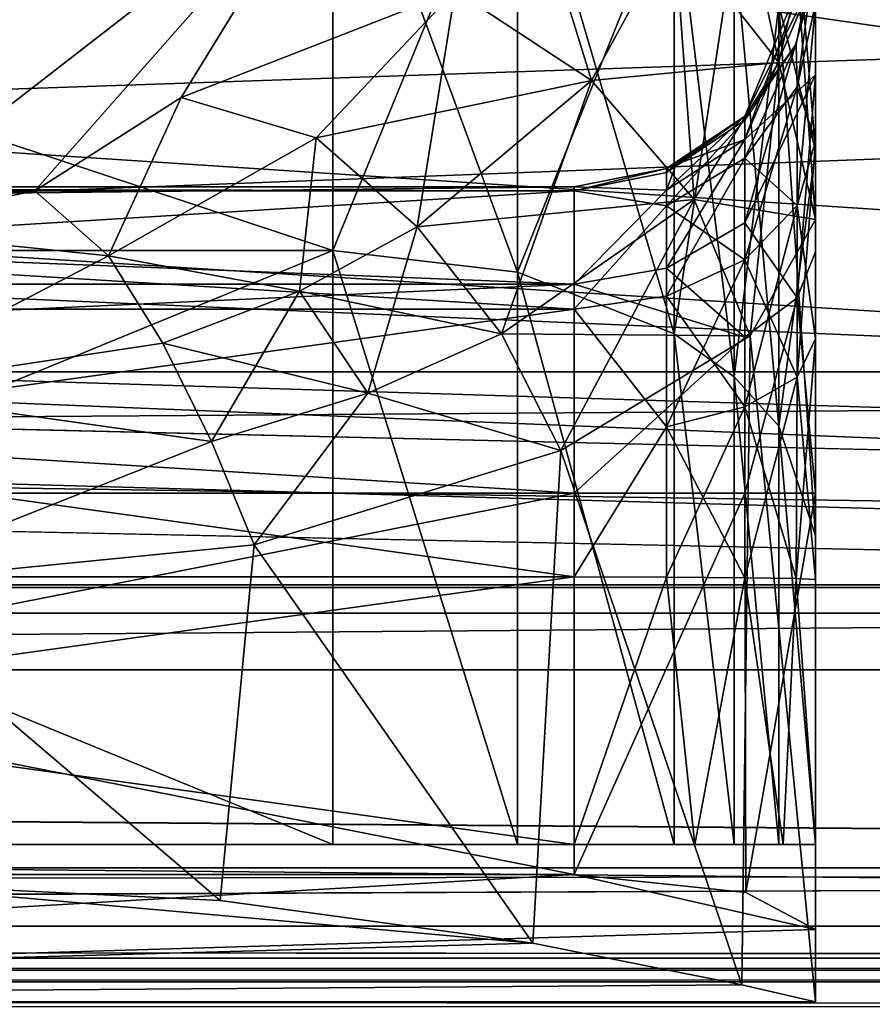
# Model space of a CAD drawing. Header units: metres. Extents: x -904 to 0, y -908 to 0.
# Tile 30 of 136: x -201 to -184, y -860 to -840. Entities that reach past the tile are written whole.
import ezdxf

# ---------------------------------------------------------------- set-up
doc = ezdxf.new("R2010")
doc.units = ezdxf.units.M

msp = doc.modelspace()

# ---------------------------------------------------------------- linework, layer by layer
at = {"layer": 'top0'}
for points in [[(-76.516975, -851.30072, 2029.104126), (-76.516975, -851.30072, 2023.752563), (-826.510681, -851.30072, 2029.104126)], [(-76.516975, -851.30072, 2023.752563), (-826.510681, -851.30072, 2023.752563), (-826.510681, -851.30072, 2029.104126)], [(-76.516975, -857.100769, 2034.904175), (-76.516975, -851.30072, 2029.104126), (-826.510681, -857.100769, 2034.904175)], [(-76.516975, -851.30072, 2029.104126), (-826.510681, -851.30072, 2029.104126), (-826.510681, -857.100769, 2034.904175)], [(-76.516975, -857.100769, 2051.215088), (-826.510681, -857.100769, 2051.215088), (-76.516975, -851.30072, 2057.015381)], [(-826.510681, -857.100769, 2051.215088), (-826.510681, -851.30072, 2057.015381), (-76.516975, -851.30072, 2057.015381)], [(-76.516975, -851.30072, 2063.059814), (-76.516975, -851.30072, 2057.015381), (-826.510681, -851.30072, 2063.059814)], [(-76.516975, -851.30072, 2057.015381), (-826.510681, -851.30072, 2057.015381), (-826.510681, -851.30072, 2063.059814)], [(-826.510681, -858.307312, 2023.139526), (-826.510681, -851.30072, 2023.752563), (-77.516975, -857.11731, 2023.243652)], [(-826.510681, -851.30072, 2023.752563), (-76.516975, -851.30072, 2023.752563), (-77.516975, -857.11731, 2023.243652)], [(-826.510681, -851.30072, 164.652542), (-826.510681, -851.30072, 170.004181), (-76.516975, -851.30072, 164.652542)], [(-826.510681, -851.30072, 170.004181), (-76.516975, -851.30072, 170.004181), (-76.516975, -851.30072, 164.652542)], [(-826.510681, -851.30072, 170.004181), (-826.510681, -857.100769, 175.804169), (-76.516975, -851.30072, 170.004181)], [(-826.510681, -857.100769, 175.804169), (-76.516975, -857.100769, 175.804169), (-76.516975, -851.30072, 170.004181)], [(-76.516975, -857.100769, 192.115189), (-826.510681, -857.100769, 192.115189), (-76.516975, -851.30072, 197.915314)], [(-826.510681, -857.100769, 192.115189), (-826.510681, -851.30072, 197.915314), (-76.516975, -851.30072, 197.915314)], [(-826.510681, -851.30072, 197.915314), (-826.510681, -851.30072, 203.959717), (-76.516975, -851.30072, 197.915314)], [(-826.510681, -851.30072, 203.959717), (-76.516975, -851.30072, 203.959717), (-76.516975, -851.30072, 197.915314)], [(-76.516975, -851.30072, 203.959717), (-826.510681, -851.30072, 203.959717), (-77.516975, -857.11731, 203.959717)], [(-77.516975, -857.11731, 203.959717), (-826.510681, -851.30072, 203.959717), (-826.510681, -860.329468, 203.959717)], [(-76.516975, -851.30072, 164.652542), (-76.516975, -858.307312, 164.039551), (-826.510681, -851.30072, 164.652542)], [(-76.516975, -858.307312, 164.039551), (-826.510681, -858.307312, 164.039551), (-826.510681, -851.30072, 164.652542)], [(-76.516975, -851.30072, 2063.059814), (-826.510681, -851.30072, 2063.059814), (-76.516975, -857.11731, 2063.059814)], [(-826.510681, -851.30072, 2063.059814), (-826.510681, -860.329468, 2063.059814), (-76.516975, -857.11731, 2063.059814)], [(-76.516975, -857.100769, 2051.215088), (-76.516975, -857.100769, 2034.904175), (-826.510681, -857.100769, 2051.215088)], [(-76.516975, -857.100769, 2034.904175), (-826.510681, -857.100769, 2034.904175), (-826.510681, -857.100769, 2051.215088)], [(-826.510681, -857.100769, 175.804169), (-826.510681, -857.100769, 192.115189), (-76.516975, -857.100769, 175.804169)], [(-826.510681, -857.100769, 192.115189), (-76.516975, -857.100769, 192.115189), (-76.516975, -857.100769, 175.804169)], [(-77.516975, -857.11731, 2023.243652), (-77.516975, -858.307312, 2023.139526), (-826.510681, -858.307312, 2023.139526)], [(-826.510681, -860.329468, 203.959717), (-77.516975, -860.329468, 203.959717), (-77.516975, -857.11731, 203.959717)], [(-76.516975, -857.11731, 2063.059814), (-826.510681, -860.329468, 2063.059814), (-77.516975, -860.329468, 2063.059814)], [(-77.516975, -858.307312, 2023.139526), (-77.516975, -858.974426, 2022.797363), (-826.510681, -858.307312, 2023.139526)], [(-77.516975, -858.974426, 2022.797363), (-826.510681, -858.974426, 2022.797363), (-826.510681, -858.307312, 2023.139526)], [(-76.516975, -858.307312, 164.039551), (-76.516975, -858.974426, 163.697372), (-826.510681, -858.307312, 164.039551)], [(-76.516975, -858.974426, 163.697372), (-826.510681, -858.974426, 163.697372), (-826.510681, -858.307312, 164.039551)], [(-77.516975, -858.974426, 2022.797363), (-77.516975, -859.218689, 2022.088501), (-826.510681, -858.974426, 2022.797363)], [(-77.516975, -859.218689, 2022.088501), (-826.510681, -859.218689, 2022.088501), (-826.510681, -858.974426, 2022.797363)], [(-76.516975, -858.974426, 163.697372), (-76.516975, -859.218689, 162.988464), (-826.510681, -858.974426, 163.697372)], [(-76.516975, -859.218689, 162.988464), (-826.510681, -859.218689, 162.988464), (-826.510681, -858.974426, 163.697372)], [(-77.516975, -859.218689, 2022.088501), (-77.516975, -859.460999, 2021.63208), (-826.510681, -859.218689, 2022.088501)], [(-77.516975, -859.460999, 2021.63208), (-826.510681, -859.460999, 2021.63208), (-826.510681, -859.218689, 2022.088501)], [(-76.516975, -859.218689, 162.988464), (-76.516975, -859.460999, 162.532104), (-826.510681, -859.218689, 162.988464)], [(-76.516975, -859.460999, 162.532104), (-826.510681, -859.460999, 162.532104), (-826.510681, -859.218689, 162.988464)], [(-77.516975, -859.460999, 2021.63208), (-77.516975, -859.977722, 2021.631104), (-826.510681, -859.460999, 2021.63208)], [(-77.516975, -859.977722, 2021.631104), (-826.510681, -859.977722, 2021.631104), (-826.510681, -859.460999, 2021.63208)], [(-76.516975, -859.460999, 162.532104), (-76.516975, -859.977722, 162.531128), (-826.510681, -859.460999, 162.532104)], [(-76.516975, -859.977722, 162.531128), (-826.510681, -859.977722, 162.531128), (-826.510681, -859.460999, 162.532104)]]:
    msp.add_3dface(points, dxfattribs=at)
at = {"layer": 'top0123'}
for points in [[(-797.056519, -846.830994, 214.358002), (-66.056488, -846.830994, 214.358002), (-797.056519, -851.830994, 214.358002)], [(-66.056488, -846.830994, 214.358002), (-66.056488, -851.830994, 214.358002), (-797.056519, -851.830994, 214.358002)], [(-66.056488, -851.830994, 2014.358032), (-66.056488, -846.830994, 2014.358032), (-797.056519, -851.830994, 2014.358032)], [(-66.056488, -846.830994, 2014.358032), (-797.056519, -846.830994, 2014.358032), (-797.056519, -851.830994, 2014.358032)], [(-66.056488, -846.830994, 2014.358032), (-66.056488, -846.830994, 214.358002), (-797.056519, -846.830994, 2014.358032)], [(-66.056488, -846.830994, 214.358002), (-797.056519, -846.830994, 214.358002), (-797.056519, -846.830994, 2014.358032)], [(-797.056519, -851.830994, 2014.358032), (-797.056519, -851.830994, 214.358002), (-66.056488, -851.830994, 2014.358032)], [(-797.056519, -851.830994, 214.358002), (-66.056488, -851.830994, 214.358002), (-66.056488, -851.830994, 2014.358032)]]:
    msp.add_3dface(points, dxfattribs=at)
at = {"layer": 'top0123419'}
for points in [[(-185.758377, -839.239197, 2041.966797), (-184.997162, -842.24176, 2039.594238), (-185.758194, -833.111938, 2031.510742)], [(-184.997162, -842.24176, 2039.594238), (-184.997162, -836.634216, 2030.015137), (-185.758194, -833.111938, 2031.510742)], [(-185.758377, -840.423401, 1978.613403), (-187.926102, -837.664368, 1976.906738), (-185.758377, -833.418091, 1993.488281)], [(-185.758377, -840.423401, 1978.613403), (-185.758377, -833.418091, 1993.488281), (-184.997162, -837.041077, 1994.720703)], [(-224.997162, -834.386597, 2045.782715), (-224.997162, -844.320374, 2055.375), (-194.997162, -834.386597, 2045.782715)], [(-224.997162, -844.320374, 2055.375), (-194.997162, -844.320374, 2055.375), (-194.997162, -834.386597, 2045.782715)], [(-191.170334, -834.984985, 2045.312134), (-194.997162, -834.386597, 2045.782715), (-191.170258, -844.76825, 2054.759277)], [(-194.997162, -834.386597, 2045.782715), (-194.997162, -844.320374, 2055.375), (-191.170258, -844.76825, 2054.759277)], [(-191.170258, -844.76825, 2054.759277), (-187.92598, -846.044617, 2053.00708), (-191.170334, -834.984985, 2045.312134)], [(-187.92598, -846.044617, 2053.00708), (-187.926102, -836.688965, 2043.972168), (-191.170334, -834.984985, 2045.312134)], [(-195.095596, -836.194458, 1973.759888), (-204.997162, -843.876343, 1963.863281), (-224.899338, -836.193481, 1973.761353)], [(-201.171127, -843.082825, 1964.741333), (-204.997162, -843.876343, 1963.863281), (-195.095596, -836.194458, 1973.759888)], [(-198.139587, -841.150879, 1967.001587), (-201.171127, -843.082825, 1964.741333), (-195.095596, -836.194458, 1973.759888)], [(-195.095596, -836.194458, 1973.759888), (-192.465454, -838.934631, 1970.79126), (-198.139587, -841.150879, 1967.001587)], [(-187.92598, -846.044617, 2053.00708), (-186.682358, -846.936707, 2051.782227), (-187.926102, -836.688965, 2043.972168)], [(-186.682358, -846.936707, 2051.782227), (-186.68248, -837.880188, 2043.035522), (-187.926102, -836.688965, 2043.972168)], [(-184.997162, -839.213867, 2019.025024), (-184.997162, -836.634216, 2030.015137), (-184.997162, -842.056396, 2023.023315)], [(-184.997162, -836.634216, 2030.015137), (-184.997162, -842.24176, 2039.594238), (-184.997162, -842.056396, 2023.023315)], [(-184.997162, -843.677917, 1980.626709), (-185.758377, -840.423401, 1978.613403), (-184.997162, -837.041077, 1994.720703)], [(-184.997162, -838.593689, 2006.245728), (-184.997162, -840.683655, 2001.088501), (-184.997162, -837.041077, 1994.720703)], [(-184.997162, -840.683655, 2001.088501), (-184.997162, -843.677917, 1980.626709), (-184.997162, -837.041077, 1994.720703)], [(-187.926102, -837.664368, 1976.906738), (-189.641953, -840.795837, 1971.03418), (-192.465454, -838.934631, 1970.79126)], [(-187.926102, -837.664368, 1976.906738), (-185.758377, -840.423401, 1978.613403), (-189.641953, -840.795837, 1971.03418)], [(-186.682358, -846.936707, 2051.782227), (-185.75827, -847.954529, 2050.384521), (-186.68248, -837.880188, 2043.035522)], [(-185.75827, -847.954529, 2050.384521), (-185.758377, -839.239197, 2041.966797), (-186.68248, -837.880188, 2043.035522)], [(-184.997162, -838.593689, 2006.245728), (-184.997162, -838.00415, 2011.807983), (-186.461685, -841.537476, 2011.681396)], [(-186.461685, -841.537476, 2011.681396), (-184.997162, -838.00415, 2011.807983), (-185.399094, -840.045471, 2014.03125)], [(-184.997162, -838.00415, 2011.807983), (-184.997162, -838.082764, 2014.078491), (-185.399094, -840.045471, 2014.03125)], [(-184.997162, -838.082764, 2014.078491), (-184.997162, -838.084717, 2014.13562), (-185.399094, -840.045471, 2014.03125)], [(-184.997162, -838.084717, 2014.13562), (-185.377716, -840.929016, 2018.174194), (-185.399094, -840.045471, 2014.03125)], [(-184.997162, -838.084717, 2014.13562), (-184.997162, -839.213867, 2019.025024), (-185.377716, -840.929016, 2018.174194)], [(-186.461624, -842.020325, 2007.116455), (-184.997162, -838.593689, 2006.245728), (-186.461685, -841.537476, 2011.681396)], [(-184.997162, -840.683655, 2001.088501), (-184.997162, -838.593689, 2006.245728), (-186.461624, -842.020325, 2007.116455)], [(-192.465454, -838.934631, 1970.79126), (-195.342896, -841.986877, 1966.592773), (-198.139587, -841.150879, 1967.001587)], [(-192.465454, -838.934631, 1970.79126), (-189.641953, -840.795837, 1971.03418), (-195.342896, -841.986877, 1966.592773)], [(-185.75827, -847.954529, 2050.384521), (-184.997162, -850.222534, 2047.302246), (-185.758377, -839.239197, 2041.966797)], [(-184.997162, -850.222534, 2047.302246), (-184.997162, -842.24176, 2039.594238), (-185.758377, -839.239197, 2041.966797)], [(-184.997162, -839.213867, 2019.025024), (-185.377777, -843.385925, 2021.647339), (-185.377716, -840.929016, 2018.174194)], [(-184.997162, -839.213867, 2019.025024), (-184.997162, -842.056396, 2023.023315), (-185.377777, -843.385925, 2021.647339)], [(-186.461685, -841.537476, 2011.681396), (-185.399094, -840.045471, 2014.03125), (-186.461655, -841.617493, 2013.994873)], [(-186.461563, -842.407104, 2017.505981), (-186.461655, -841.617493, 2013.994873), (-185.399094, -840.045471, 2014.03125)], [(-185.399094, -840.045471, 2014.03125), (-185.377716, -840.929016, 2018.174194), (-186.461563, -842.407104, 2017.505981)], [(-189.641953, -840.795837, 1971.03418), (-185.758377, -840.423401, 1978.613403), (-187.50975, -843.260376, 1971.96936)], [(-187.50975, -843.260376, 1971.96936), (-185.758377, -840.423401, 1978.613403), (-184.997162, -843.677917, 1980.626709)], [(-195.342896, -841.986877, 1966.592773), (-189.641953, -840.795837, 1971.03418), (-193.247482, -843.831726, 1966.158691)], [(-193.247482, -843.831726, 1966.158691), (-189.641953, -840.795837, 1971.03418), (-187.50975, -843.260376, 1971.96936)], [(-186.461639, -843.745361, 2002.856567), (-184.997162, -840.683655, 2001.088501), (-186.461624, -842.020325, 2007.116455)], [(-184.997162, -840.683655, 2001.088501), (-186.461639, -843.745361, 2002.856567), (-185.377777, -845.300476, 1999.085938)], [(-184.997162, -844.343872, 1997.428833), (-184.997162, -840.683655, 2001.088501), (-185.377777, -845.300476, 1999.085938)], [(-184.997162, -840.683655, 2001.088501), (-184.997162, -844.343872, 1997.428833), (-184.997162, -843.677917, 1980.626709)], [(-185.377716, -840.929016, 2018.174194), (-186.461639, -844.512878, 2020.480591), (-186.461563, -842.407104, 2017.505981)], [(-185.377716, -840.929016, 2018.174194), (-185.377777, -843.385925, 2021.647339), (-186.461639, -844.512878, 2020.480591)], [(-199.643784, -844.42804, 1963.620728), (-201.171127, -843.082825, 1964.741333), (-198.139587, -841.150879, 1967.001587)], [(-198.139587, -841.150879, 1967.001587), (-195.342896, -841.986877, 1966.592773), (-199.643784, -844.42804, 1963.620728)], [(-187.885483, -842.533447, 2011.64502), (-186.461685, -841.537476, 2011.681396), (-188.083908, -842.700806, 2013.970825)], [(-188.083908, -842.700806, 2013.970825), (-186.461685, -841.537476, 2011.681396), (-186.461655, -841.617493, 2013.994873)], [(-188.083694, -843.394775, 2017.059326), (-188.083908, -842.700806, 2013.970825), (-186.461655, -841.617493, 2013.994873)], [(-188.083694, -843.394775, 2017.059326), (-186.461655, -841.617493, 2013.994873), (-186.461563, -842.407104, 2017.505981)], [(-186.461685, -841.537476, 2011.681396), (-187.885483, -842.533447, 2011.64502), (-186.461624, -842.020325, 2007.116455)], [(-199.643784, -844.42804, 1963.620728), (-195.342896, -841.986877, 1966.592773), (-195.68779, -845.158691, 1964.23645)], [(-195.68779, -845.158691, 1964.23645), (-195.342896, -841.986877, 1966.592773), (-193.247482, -843.831726, 1966.158691)], [(-186.461624, -842.020325, 2007.116455), (-188.08374, -843.071533, 2007.380615), (-188.083862, -844.684021, 2003.398682)], [(-188.083862, -844.684021, 2003.398682), (-186.461639, -843.745361, 2002.856567), (-186.461624, -842.020325, 2007.116455)], [(-187.885483, -842.533447, 2011.64502), (-188.08374, -843.071533, 2007.380615), (-186.461624, -842.020325, 2007.116455)], [(-184.997162, -842.056396, 2023.023315), (-185.377716, -846.941895, 2023.982422), (-185.377777, -843.385925, 2021.647339)], [(-184.997162, -842.056396, 2023.023315), (-184.997162, -846.149963, 2025.725586), (-185.377716, -846.941895, 2023.982422)], [(-184.997162, -842.056396, 2023.023315), (-184.997162, -842.24176, 2039.594238), (-184.997162, -846.149963, 2025.725586)], [(-184.997162, -842.24176, 2039.594238), (-184.997162, -850.222534, 2047.302246), (-184.997162, -846.149963, 2025.725586)], [(-188.083755, -845.265869, 2019.70105), (-188.083694, -843.394775, 2017.059326), (-186.461563, -842.407104, 2017.505981)], [(-186.461563, -842.407104, 2017.505981), (-186.461639, -844.512878, 2020.480591), (-188.083755, -845.265869, 2019.70105)], [(-188.083893, -842.620667, 2011.641724), (-189.997162, -843.000854, 2011.626465), (-188.08374, -843.071533, 2007.380615)], [(-189.997162, -843.000854, 2011.626465), (-188.083893, -842.620667, 2011.641724), (-189.997162, -843.081726, 2013.962646)], [(-188.083893, -842.620667, 2011.641724), (-188.083908, -842.700806, 2013.970825), (-189.997162, -843.081726, 2013.962646)], [(-188.083893, -842.620667, 2011.641724), (-187.885483, -842.533447, 2011.64502), (-188.083908, -842.700806, 2013.970825)], [(-187.885483, -842.533447, 2011.64502), (-188.083893, -842.620667, 2011.641724), (-188.08374, -843.071533, 2007.380615)], [(-189.997162, -843.081726, 2013.962646), (-188.083908, -842.700806, 2013.970825), (-188.083694, -843.394775, 2017.059326)], [(-229.997162, -843.000854, 2011.626465), (-229.997162, -843.440674, 2007.473389), (-189.997162, -843.000854, 2011.626465)], [(-229.997162, -843.440674, 2007.473389), (-189.997162, -845.01355, 2003.588989), (-189.997162, -843.000854, 2011.626465)], [(-229.997162, -843.081726, 2013.962646), (-229.997162, -843.000854, 2011.626465), (-189.997162, -843.081726, 2013.962646)], [(-229.997162, -843.000854, 2011.626465), (-189.997162, -843.000854, 2011.626465), (-189.997162, -843.081726, 2013.962646)], [(-188.08374, -843.071533, 2007.380615), (-189.997162, -843.000854, 2011.626465), (-189.997162, -845.01355, 2003.588989)], [(-188.08374, -843.071533, 2007.380615), (-189.997162, -845.01355, 2003.588989), (-188.083862, -844.684021, 2003.398682)], [(-189.997162, -843.081726, 2013.962646), (-189.997162, -845.530701, 2019.427612), (-229.997162, -843.081726, 2013.962646)], [(-189.997162, -845.530701, 2019.427612), (-229.997162, -845.530701, 2019.427612), (-229.997162, -843.081726, 2013.962646)], [(-204.997162, -843.876343, 1963.863281), (-201.171127, -843.082825, 1964.741333), (-199.643784, -844.42804, 1963.620728)], [(-187.50975, -843.260376, 1971.96936), (-191.501114, -846.045227, 1966.340576), (-193.247482, -843.831726, 1966.158691)], [(-186.355743, -846.083557, 1973.380981), (-191.501114, -846.045227, 1966.340576), (-187.50975, -843.260376, 1971.96936)], [(-189.997162, -845.530701, 2019.427612), (-189.997162, -843.081726, 2013.962646), (-188.083694, -843.394775, 2017.059326)], [(-184.997162, -843.677917, 1980.626709), (-186.355743, -846.083557, 1973.380981), (-187.50975, -843.260376, 1971.96936)], [(-229.997162, -843.440674, 2007.473389), (-229.997162, -845.01355, 2003.588989), (-189.997162, -845.01355, 2003.588989)], [(-189.997162, -845.530701, 2019.427612), (-188.083694, -843.394775, 2017.059326), (-188.083755, -845.265869, 2019.70105)], [(-185.377777, -843.385925, 2021.647339), (-186.461563, -847.558777, 2022.482056), (-186.461639, -844.512878, 2020.480591)], [(-185.377777, -843.385925, 2021.647339), (-185.377716, -846.941895, 2023.982422), (-186.461563, -847.558777, 2022.482056)], [(-184.997162, -843.677917, 1980.626709), (-184.997162, -859.87915, 1980.626709), (-186.355743, -846.083557, 1973.380981)], [(-184.997162, -844.343872, 1997.428833), (-184.997162, -849.343445, 1996.089355), (-184.997162, -843.677917, 1980.626709)], [(-184.997162, -843.677917, 1980.626709), (-184.997162, -849.343445, 1996.089355), (-184.997162, -859.87915, 1980.626709)], [(-204.997162, -847.219421, 1961.471558), (-204.997162, -843.876343, 1963.863281), (-199.643784, -844.42804, 1963.620728)], [(-191.501114, -846.045227, 1966.340576), (-195.68779, -845.158691, 1964.23645), (-193.247482, -843.831726, 1966.158691)], [(-186.461639, -843.745361, 2002.856567), (-188.083862, -844.684021, 2003.398682), (-186.461639, -846.11145, 2000.490845)], [(-185.377777, -845.300476, 1999.085938), (-186.461639, -843.745361, 2002.856567), (-186.461639, -846.11145, 2000.490845)], [(-224.997162, -844.320374, 2055.375), (-224.997162, -856.61731, 2061.818848), (-194.997162, -844.320374, 2055.375)], [(-224.997162, -856.61731, 2061.818848), (-194.997162, -856.61731, 2061.818848), (-194.997162, -844.320374, 2055.375)], [(-204.997162, -847.219421, 1961.471558), (-199.643784, -844.42804, 1963.620728), (-198.513672, -846.240845, 1962.75293)], [(-198.513672, -846.240845, 1962.75293), (-199.643784, -844.42804, 1963.620728), (-195.68779, -845.158691, 1964.23645)], [(-191.170258, -844.76825, 2054.759277), (-194.997162, -844.320374, 2055.375), (-191.170654, -856.61731, 2061.012939)], [(-194.997162, -844.320374, 2055.375), (-194.997162, -856.61731, 2061.818848), (-191.170654, -856.61731, 2061.012939)], [(-185.377777, -845.300476, 1999.085938), (-184.997162, -849.343445, 1996.089355), (-184.997162, -844.343872, 1997.428833)], [(-186.461639, -846.11145, 2000.490845), (-188.083862, -844.684021, 2003.398682), (-189.997162, -845.01355, 2003.588989)], [(-186.461639, -844.512878, 2020.480591), (-188.083694, -847.970947, 2021.479614), (-188.083755, -845.265869, 2019.70105)], [(-186.461639, -844.512878, 2020.480591), (-186.461563, -847.558777, 2022.482056), (-188.083694, -847.970947, 2021.479614)], [(-191.170654, -856.61731, 2061.012939), (-187.925873, -856.61731, 2058.708252), (-191.170258, -844.76825, 2054.759277)], [(-187.925873, -856.61731, 2058.708252), (-187.92598, -846.044617, 2053.00708), (-191.170258, -844.76825, 2054.759277)], [(-229.997162, -845.01355, 2003.588989), (-229.997162, -846.843628, 2001.759155), (-189.997162, -845.01355, 2003.588989)], [(-229.997162, -846.843628, 2001.759155), (-189.997162, -849.343445, 2001.089355), (-189.997162, -845.01355, 2003.588989)], [(-189.997162, -845.01355, 2003.588989), (-189.997162, -849.343445, 2001.089355), (-186.461639, -846.11145, 2000.490845)], [(-194.269058, -847.271912, 1964.094849), (-198.513672, -846.240845, 1962.75293), (-195.68779, -845.158691, 1964.23645)], [(-191.501114, -846.045227, 1966.340576), (-194.269058, -847.271912, 1964.094849), (-195.68779, -845.158691, 1964.23645)], [(-188.083694, -847.970947, 2021.479614), (-189.997162, -845.530701, 2019.427612), (-188.083755, -845.265869, 2019.70105)], [(-186.461639, -846.11145, 2000.490845), (-186.461639, -849.343445, 1999.624878), (-185.377777, -845.300476, 1999.085938)], [(-186.461639, -849.343445, 1999.624878), (-184.997162, -849.343445, 1996.089355), (-185.377777, -845.300476, 1999.085938)], [(-189.997162, -845.530701, 2019.427612), (-189.997162, -851.076965, 2021.685913), (-229.997162, -845.530701, 2019.427612)], [(-189.997162, -851.076965, 2021.685913), (-229.997162, -851.076965, 2021.685913), (-229.997162, -845.530701, 2019.427612)], [(-189.997162, -851.076965, 2021.685913), (-189.997162, -845.530701, 2019.427612), (-188.083694, -847.970947, 2021.479614)], [(-190.270859, -848.462891, 1967.093872), (-194.269058, -847.271912, 1964.094849), (-191.501114, -846.045227, 1966.340576)], [(-186.355743, -846.083557, 1973.380981), (-190.270859, -848.462891, 1967.093872), (-191.501114, -846.045227, 1966.340576)], [(-186.355743, -846.083557, 1973.380981), (-186.527527, -859.527161, 1972.9552), (-190.270859, -848.462891, 1967.093872)], [(-189.997162, -849.343445, 2001.089355), (-186.461639, -849.343445, 1999.624878), (-186.461639, -846.11145, 2000.490845)], [(-187.925873, -856.61731, 2058.708252), (-186.681335, -856.61731, 2057.085938), (-187.92598, -846.044617, 2053.00708)], [(-186.681335, -856.61731, 2057.085938), (-186.682358, -846.936707, 2051.782227), (-187.92598, -846.044617, 2053.00708)], [(-184.997162, -859.87915, 1980.626709), (-186.527527, -859.527161, 1972.9552), (-186.355743, -846.083557, 1973.380981)], [(-197.507095, -848.276123, 1962.352051), (-204.997162, -847.219421, 1961.471558), (-198.513672, -846.240845, 1962.75293)], [(-194.269058, -847.271912, 1964.094849), (-197.507095, -848.276123, 1962.352051), (-198.513672, -846.240845, 1962.75293)], [(-184.997162, -846.149963, 2025.725586), (-185.399094, -851.113098, 2024.722778), (-185.377716, -846.941895, 2023.982422)], [(-184.997162, -846.149963, 2025.725586), (-184.997162, -851.133545, 2026.685913), (-185.399094, -851.113098, 2024.722778)], [(-184.997162, -846.149963, 2025.725586), (-184.997162, -850.222534, 2047.302246), (-184.997162, -851.133545, 2026.685913)], [(-229.997162, -846.843628, 2001.759155), (-229.997162, -849.343445, 2001.089355), (-189.997162, -849.343445, 2001.089355)], [(-186.681335, -856.61731, 2057.085938), (-185.756165, -856.61731, 2055.221924), (-186.682358, -846.936707, 2051.782227)], [(-185.756165, -856.61731, 2055.221924), (-185.75827, -847.954529, 2050.384521), (-186.682358, -846.936707, 2051.782227)], [(-185.377716, -846.941895, 2023.982422), (-186.461655, -851.095215, 2023.150391), (-186.461563, -847.558777, 2022.482056)], [(-185.377716, -846.941895, 2023.982422), (-185.399094, -851.113098, 2024.722778), (-186.461655, -851.095215, 2023.150391)], [(-204.997162, -851.242249, 1960.626709), (-204.997162, -847.219421, 1961.471558), (-197.507095, -848.276123, 1962.352051)], [(-196.627319, -850.415527, 1962.462158), (-197.507095, -848.276123, 1962.352051), (-194.269058, -847.271912, 1964.094849)], [(-190.270859, -848.462891, 1967.093872), (-196.627319, -850.415527, 1962.462158), (-194.269058, -847.271912, 1964.094849)], [(-186.461563, -847.558777, 2022.482056), (-188.083908, -851.081848, 2022.066895), (-188.083694, -847.970947, 2021.479614)], [(-186.461563, -847.558777, 2022.482056), (-186.461655, -851.095215, 2023.150391), (-188.083908, -851.081848, 2022.066895)], [(-185.756165, -856.61731, 2055.221924), (-184.997162, -856.61731, 2051.058594), (-185.75827, -847.954529, 2050.384521)], [(-184.997162, -856.61731, 2051.058594), (-184.997162, -850.222534, 2047.302246), (-185.75827, -847.954529, 2050.384521)], [(-188.083908, -851.081848, 2022.066895), (-189.997162, -851.076965, 2021.685913), (-188.083694, -847.970947, 2021.479614)], [(-196.627319, -850.415527, 1962.462158), (-204.997162, -851.242249, 1960.626709), (-197.507095, -848.276123, 1962.352051)], [(-190.270859, -848.462891, 1967.093872), (-190.856033, -858.660828, 1966.483643), (-196.627319, -850.415527, 1962.462158)], [(-186.527527, -859.527161, 1972.9552), (-190.856033, -858.660828, 1966.483643), (-190.270859, -848.462891, 1967.093872)], [(-229.997162, -857.238892, 2001.089355), (-189.997162, -857.238892, 2001.089355), (-229.997162, -849.343445, 2001.089355)], [(-189.997162, -857.238892, 2001.089355), (-189.997162, -849.343445, 2001.089355), (-229.997162, -849.343445, 2001.089355)], [(-186.443176, -857.613037, 1999.606323), (-186.461639, -849.343445, 1999.624878), (-189.997162, -857.238892, 2001.089355)], [(-186.461639, -849.343445, 1999.624878), (-189.997162, -849.343445, 2001.089355), (-189.997162, -857.238892, 2001.089355)], [(-184.997162, -849.343445, 1996.089355), (-186.461639, -849.343445, 1999.624878), (-186.443176, -857.613037, 1999.606323)], [(-184.997162, -858.381042, 1996.089355), (-184.997162, -849.343445, 1996.089355), (-186.443176, -857.613037, 1999.606323)], [(-184.997162, -849.343445, 1996.089355), (-184.997208, -859.87854, 1980.868408), (-184.997162, -859.87915, 1980.626709)], [(-184.997162, -849.343445, 1996.089355), (-184.997162, -858.381042, 1996.089355), (-184.997208, -859.87854, 1980.868408)], [(-184.997162, -850.222534, 2047.302246), (-184.997162, -856.61731, 2026.685913), (-184.997162, -851.133545, 2026.685913)], [(-184.997162, -850.222534, 2047.302246), (-184.997162, -856.61731, 2051.058594), (-184.997162, -856.61731, 2026.685913)], [(-196.627319, -850.415527, 1962.462158), (-197.326355, -857.77887, 1962.156128), (-204.997162, -851.242249, 1960.626709)], [(-190.856033, -858.660828, 1966.483643), (-197.326355, -857.77887, 1962.156128), (-196.627319, -850.415527, 1962.462158)], [(-189.997162, -851.076965, 2021.685913), (-189.997162, -856.61731, 2021.685913), (-229.997162, -851.076965, 2021.685913)], [(-189.997162, -856.61731, 2021.685913), (-229.997162, -856.61731, 2021.685913), (-229.997162, -851.076965, 2021.685913)], [(-189.997162, -851.076965, 2021.685913), (-188.083908, -851.081848, 2022.066895), (-189.997162, -856.61731, 2021.685913)], [(-188.083908, -851.081848, 2022.066895), (-187.497162, -856.61731, 2022.355835), (-189.997162, -856.61731, 2021.685913)], [(-188.083908, -851.081848, 2022.066895), (-186.461655, -851.095215, 2023.150391), (-187.497162, -856.61731, 2022.355835)], [(-186.461655, -851.095215, 2023.150391), (-185.667038, -856.61731, 2024.185913), (-187.497162, -856.61731, 2022.355835)], [(-186.461655, -851.095215, 2023.150391), (-185.399094, -851.113098, 2024.722778), (-185.667038, -856.61731, 2024.185913)], [(-185.399094, -851.113098, 2024.722778), (-184.997162, -856.61731, 2026.685913), (-185.667038, -856.61731, 2024.185913)], [(-185.399094, -851.113098, 2024.722778), (-184.997162, -851.133545, 2026.685913), (-184.997162, -856.61731, 2026.685913)], [(-197.326355, -857.77887, 1962.156128), (-204.997162, -857.406921, 1960.626709), (-204.997162, -851.242249, 1960.626709)], [(-194.997162, -856.61731, 2061.818848), (-234.997162, -856.61731, 2051.058594), (-184.997162, -856.61731, 2051.058594)], [(-184.997162, -856.61731, 2051.058594), (-234.997162, -856.61731, 2051.058594), (-229.997162, -856.61731, 2021.685913)], [(-194.997162, -856.61731, 2061.818848), (-224.997162, -856.61731, 2061.818848), (-234.997162, -856.61731, 2051.058594)], [(-229.997162, -856.61731, 2021.685913), (-189.997162, -856.61731, 2021.685913), (-184.997162, -856.61731, 2051.058594)], [(-185.756165, -856.61731, 2055.221924), (-194.997162, -856.61731, 2061.818848), (-184.997162, -856.61731, 2051.058594)], [(-185.756165, -856.61731, 2055.221924), (-186.681335, -856.61731, 2057.085938), (-194.997162, -856.61731, 2061.818848)], [(-186.681335, -856.61731, 2057.085938), (-187.925873, -856.61731, 2058.708252), (-194.997162, -856.61731, 2061.818848)], [(-194.997162, -856.61731, 2061.818848), (-187.925873, -856.61731, 2058.708252), (-191.170654, -856.61731, 2061.012939)], [(-189.997162, -856.61731, 2021.685913), (-184.997162, -856.61731, 2026.685913), (-184.997162, -856.61731, 2051.058594)], [(-187.497162, -856.61731, 2022.355835), (-185.667038, -856.61731, 2024.185913), (-189.997162, -856.61731, 2021.685913)], [(-185.667038, -856.61731, 2024.185913), (-184.997162, -856.61731, 2026.685913), (-189.997162, -856.61731, 2021.685913)], [(-229.997162, -857.238892, 2001.089355), (-234.997208, -859.87854, 1980.868408), (-189.997162, -857.238892, 2001.089355)], [(-234.997208, -859.87854, 1980.868408), (-184.997162, -858.381042, 1996.089355), (-189.997162, -857.238892, 2001.089355)], [(-189.997162, -857.238892, 2001.089355), (-184.997162, -858.381042, 1996.089355), (-186.443176, -857.613037, 1999.606323)], [(-190.856033, -858.660828, 1966.483643), (-234.997208, -859.87854, 1980.868408), (-204.997162, -857.406921, 1960.626709)], [(-197.326355, -857.77887, 1962.156128), (-190.856033, -858.660828, 1966.483643), (-204.997162, -857.406921, 1960.626709)], [(-184.997208, -859.87854, 1980.868408), (-184.997162, -858.381042, 1996.089355), (-234.997208, -859.87854, 1980.868408)], [(-190.856033, -858.660828, 1966.483643), (-186.527527, -859.527161, 1972.9552), (-234.997208, -859.87854, 1980.868408)], [(-186.527527, -859.527161, 1972.9552), (-184.997162, -859.87915, 1980.626709), (-234.997208, -859.87854, 1980.868408)], [(-234.997208, -859.87854, 1980.868408), (-184.997162, -859.87915, 1980.626709), (-184.997208, -859.87854, 1980.868408)]]:
    msp.add_3dface(points, dxfattribs=at)
at = {"layer": 'top0123420'}
for points in [[(-185.758377, -833.418091, 235.227737), (-187.926117, -830.344666, 236.266617), (-185.758377, -840.423401, 250.102539)], [(-187.926117, -830.344666, 236.266617), (-187.926102, -837.664368, 251.809235), (-185.758377, -840.423401, 250.102539)], [(-185.758377, -840.423401, 250.102539), (-184.997162, -843.677917, 248.08934), (-185.758377, -833.418091, 235.227737)], [(-184.997162, -843.677917, 248.08934), (-184.997162, -837.041077, 233.995239), (-185.758377, -833.418091, 235.227737)], [(-194.997162, -834.386597, 182.933319), (-194.997162, -844.320374, 173.341095), (-224.997162, -834.386597, 182.933319)], [(-194.997162, -844.320374, 173.341095), (-224.997162, -844.320374, 173.341095), (-224.997162, -834.386597, 182.933319)], [(-194.997162, -834.386597, 182.933319), (-191.170334, -834.984985, 183.403854), (-194.997162, -844.320374, 173.341095)], [(-191.170334, -834.984985, 183.403854), (-191.170258, -844.76825, 173.956635), (-194.997162, -844.320374, 173.341095)], [(-191.170334, -834.984985, 183.403854), (-187.926102, -836.688965, 184.74379), (-191.170258, -844.76825, 173.956635)], [(-191.170334, -835.820862, 252.949615), (-192.465454, -838.934631, 257.924683), (-189.641953, -840.795837, 257.681854)], [(-189.641953, -840.795837, 257.681854), (-187.926102, -837.664368, 251.809235), (-191.170334, -835.820862, 252.949615)], [(-224.899338, -836.193481, 254.954681), (-204.997162, -843.876343, 264.852722), (-195.095596, -836.194458, 254.956131)], [(-195.095596, -836.194458, 254.956131), (-204.997162, -843.876343, 264.852722), (-201.171127, -843.082825, 263.97464)], [(-201.171127, -843.082825, 263.97464), (-198.139587, -841.150879, 261.714417), (-195.095596, -836.194458, 254.956131)], [(-195.095596, -836.194458, 254.956131), (-198.139587, -841.150879, 261.714417), (-192.465454, -838.934631, 257.924683)], [(-187.926102, -836.688965, 184.74379), (-187.92598, -846.044617, 175.708893), (-191.170258, -844.76825, 173.956635)], [(-187.926102, -836.688965, 184.74379), (-186.68248, -837.880188, 185.680496), (-187.92598, -846.044617, 175.708893)], [(-184.997162, -836.634216, 198.700867), (-184.997162, -842.24176, 189.121765), (-185.758377, -839.239197, 186.749161)], [(-184.997162, -842.24176, 189.121765), (-184.997162, -836.634216, 198.700867), (-184.997162, -842.056396, 205.692612)], [(-184.997162, -842.056396, 205.692612), (-184.997162, -836.634216, 198.700867), (-184.997162, -839.213867, 209.690918)], [(-184.997162, -843.677917, 248.08934), (-184.997162, -840.683655, 227.627472), (-184.997162, -837.041077, 233.995239)], [(-184.997162, -840.683655, 227.627472), (-184.997162, -838.593689, 222.470245), (-184.997162, -837.041077, 233.995239)], [(-187.50975, -843.260376, 256.746613), (-187.926102, -837.664368, 251.809235), (-189.641953, -840.795837, 257.681854)], [(-187.50975, -843.260376, 256.746613), (-185.758377, -840.423401, 250.102539), (-187.926102, -837.664368, 251.809235)], [(-186.68248, -837.880188, 185.680496), (-186.682358, -846.936707, 176.933884), (-187.92598, -846.044617, 175.708893)], [(-186.682358, -846.936707, 176.933884), (-186.68248, -837.880188, 185.680496), (-185.758377, -839.239197, 186.749161)], [(-186.461624, -842.020325, 221.599594), (-186.461685, -841.537476, 217.034637), (-184.997162, -838.00415, 216.908035)], [(-184.997162, -838.00415, 216.908035), (-186.461685, -841.537476, 217.034637), (-185.399094, -840.045471, 214.684769)], [(-184.997162, -838.593689, 222.470245), (-186.461624, -842.020325, 221.599594), (-184.997162, -838.00415, 216.908035)], [(-184.997162, -838.082764, 214.637451), (-184.997162, -838.00415, 216.908035), (-185.399094, -840.045471, 214.684769)], [(-184.997162, -838.082764, 214.637451), (-185.399094, -840.045471, 214.684769), (-184.997162, -838.084717, 214.580383)], [(-185.399094, -840.045471, 214.684769), (-185.377716, -840.929016, 210.541763), (-184.997162, -838.084717, 214.580383)], [(-185.377716, -840.929016, 210.541763), (-184.997162, -839.213867, 209.690918), (-184.997162, -838.084717, 214.580383)], [(-184.997162, -840.683655, 227.627472), (-186.461639, -843.745361, 225.859406), (-184.997162, -838.593689, 222.470245)], [(-186.461639, -843.745361, 225.859406), (-186.461624, -842.020325, 221.599594), (-184.997162, -838.593689, 222.470245)], [(-198.139587, -841.150879, 261.714417), (-195.342896, -841.986877, 262.12323), (-192.465454, -838.934631, 257.924683)], [(-192.465454, -838.934631, 257.924683), (-195.342896, -841.986877, 262.12323), (-193.247482, -843.831726, 262.557312)], [(-192.465454, -838.934631, 257.924683), (-193.247482, -843.831726, 262.557312), (-189.641953, -840.795837, 257.681854)], [(-185.75827, -847.954529, 178.331497), (-186.682358, -846.936707, 176.933884), (-185.758377, -839.239197, 186.749161)], [(-185.758377, -839.239197, 186.749161), (-184.997162, -842.24176, 189.121765), (-185.75827, -847.954529, 178.331497)], [(-184.997162, -842.056396, 205.692612), (-184.997162, -839.213867, 209.690918), (-185.377716, -840.929016, 210.541763)], [(-186.461685, -841.537476, 217.034637), (-186.461655, -841.617493, 214.7211), (-185.399094, -840.045471, 214.684769)], [(-185.399094, -840.045471, 214.684769), (-186.461655, -841.617493, 214.7211), (-186.461563, -842.407104, 211.210068)], [(-185.377716, -840.929016, 210.541763), (-185.399094, -840.045471, 214.684769), (-186.461563, -842.407104, 211.210068)], [(-186.355743, -846.083557, 255.335068), (-185.758377, -840.423401, 250.102539), (-187.50975, -843.260376, 256.746613)], [(-186.355743, -846.083557, 255.335068), (-184.997162, -843.677917, 248.08934), (-185.758377, -840.423401, 250.102539)], [(-189.641953, -840.795837, 257.681854), (-193.247482, -843.831726, 262.557312), (-191.501114, -846.045227, 262.375397)], [(-191.501114, -846.045227, 262.375397), (-187.50975, -843.260376, 256.746613), (-189.641953, -840.795837, 257.681854)], [(-186.461639, -843.745361, 225.859406), (-184.997162, -840.683655, 227.627472), (-185.377777, -845.300476, 229.63002)], [(-184.997162, -840.683655, 227.627472), (-184.997162, -844.343872, 231.287125), (-185.377777, -845.300476, 229.63002)], [(-184.997162, -844.343872, 231.287125), (-184.997162, -840.683655, 227.627472), (-184.997162, -843.677917, 248.08934)], [(-186.461563, -842.407104, 211.210068), (-185.377777, -843.385925, 207.068665), (-185.377716, -840.929016, 210.541763)], [(-185.377777, -843.385925, 207.068665), (-184.997162, -842.056396, 205.692612), (-185.377716, -840.929016, 210.541763)], [(-198.139587, -841.150879, 261.714417), (-201.171127, -843.082825, 263.97464), (-199.643784, -844.42804, 265.095306)], [(-195.342896, -841.986877, 262.12323), (-198.139587, -841.150879, 261.714417), (-199.643784, -844.42804, 265.095306)], [(-188.083893, -842.620667, 217.074265), (-188.083908, -842.700806, 214.745117), (-186.461685, -841.537476, 217.034637)], [(-188.083908, -842.700806, 214.745117), (-186.461655, -841.617493, 214.7211), (-186.461685, -841.537476, 217.034637)], [(-186.461655, -841.617493, 214.7211), (-188.083908, -842.700806, 214.745117), (-188.083694, -843.394775, 211.656616)], [(-188.08374, -843.071533, 221.335358), (-188.083893, -842.620667, 217.074265), (-186.461685, -841.537476, 217.034637)], [(-186.461624, -842.020325, 221.599594), (-188.08374, -843.071533, 221.335358), (-186.461685, -841.537476, 217.034637)], [(-186.461563, -842.407104, 211.210068), (-186.461655, -841.617493, 214.7211), (-188.083694, -843.394775, 211.656616)], [(-195.342896, -841.986877, 262.12323), (-199.643784, -844.42804, 265.095306), (-195.68779, -845.158691, 264.479492)], [(-195.342896, -841.986877, 262.12323), (-195.68779, -845.158691, 264.479492), (-193.247482, -843.831726, 262.557312)], [(-186.461639, -843.745361, 225.859406), (-188.083862, -844.684021, 225.317368), (-186.461624, -842.020325, 221.599594)], [(-188.083862, -844.684021, 225.317368), (-188.08374, -843.071533, 221.335358), (-186.461624, -842.020325, 221.599594)], [(-184.997162, -842.24176, 189.121765), (-184.997162, -850.222534, 181.413696), (-185.75827, -847.954529, 178.331497)], [(-184.997162, -846.149963, 202.990463), (-184.997162, -842.056396, 205.692612), (-185.377777, -843.385925, 207.068665)], [(-184.997162, -846.149963, 202.990463), (-184.997162, -842.24176, 189.121765), (-184.997162, -842.056396, 205.692612)], [(-184.997162, -850.222534, 181.413696), (-184.997162, -842.24176, 189.121765), (-184.997162, -846.149963, 202.990463)], [(-188.083694, -843.394775, 211.656616), (-186.461639, -844.512878, 208.235382), (-186.461563, -842.407104, 211.210068)], [(-186.461639, -844.512878, 208.235382), (-185.377777, -843.385925, 207.068665), (-186.461563, -842.407104, 211.210068)], [(-188.08374, -843.071533, 221.335358), (-189.997162, -843.000854, 217.089584), (-188.083893, -842.620667, 217.074265)], [(-189.997162, -843.000854, 217.089584), (-189.997162, -843.081726, 214.753342), (-188.083893, -842.620667, 217.074265)], [(-189.997162, -843.081726, 214.753342), (-188.083908, -842.700806, 214.745117), (-188.083893, -842.620667, 217.074265)], [(-188.083694, -843.394775, 211.656616), (-188.083908, -842.700806, 214.745117), (-189.997162, -843.081726, 214.753342)], [(-229.997162, -843.000854, 217.089584), (-189.997162, -843.000854, 217.089584), (-229.997162, -843.440674, 221.242554)], [(-189.997162, -843.000854, 217.089584), (-189.997162, -845.01355, 225.12706), (-229.997162, -843.440674, 221.242554)], [(-229.997162, -843.081726, 214.753342), (-189.997162, -843.081726, 214.753342), (-229.997162, -843.000854, 217.089584)], [(-189.997162, -843.081726, 214.753342), (-189.997162, -843.000854, 217.089584), (-229.997162, -843.000854, 217.089584)], [(-189.997162, -845.01355, 225.12706), (-189.997162, -843.000854, 217.089584), (-188.08374, -843.071533, 221.335358)], [(-188.083862, -844.684021, 225.317368), (-189.997162, -845.01355, 225.12706), (-188.08374, -843.071533, 221.335358)], [(-229.997162, -843.081726, 214.753342), (-229.997162, -845.530701, 209.288361), (-189.997162, -843.081726, 214.753342)], [(-229.997162, -845.530701, 209.288361), (-189.997162, -845.530701, 209.288361), (-189.997162, -843.081726, 214.753342)], [(-199.643784, -844.42804, 265.095306), (-201.171127, -843.082825, 263.97464), (-204.997162, -843.876343, 264.852722)], [(-190.270859, -848.462891, 261.622162), (-187.50975, -843.260376, 256.746613), (-191.501114, -846.045227, 262.375397)], [(-190.270859, -848.462891, 261.622162), (-186.355743, -846.083557, 255.335068), (-187.50975, -843.260376, 256.746613)], [(-189.997162, -843.081726, 214.753342), (-189.997162, -845.530701, 209.288361), (-188.083694, -843.394775, 211.656616)], [(-229.997162, -843.440674, 221.242554), (-189.997162, -845.01355, 225.12706), (-229.997162, -845.01355, 225.12706)], [(-189.997162, -845.530701, 209.288361), (-188.083755, -845.265869, 209.014969), (-188.083694, -843.394775, 211.656616)], [(-188.083694, -843.394775, 211.656616), (-188.083755, -845.265869, 209.014969), (-186.461639, -844.512878, 208.235382)], [(-185.377777, -843.385925, 207.068665), (-186.461639, -844.512878, 208.235382), (-185.377716, -846.941895, 204.733566)], [(-185.377716, -846.941895, 204.733566), (-184.997162, -846.149963, 202.990463), (-185.377777, -843.385925, 207.068665)], [(-184.997162, -843.677917, 248.08934), (-186.355743, -846.083557, 255.335068), (-184.997162, -859.87915, 248.08934)], [(-184.997162, -849.343445, 232.626633), (-184.997162, -844.343872, 231.287125), (-184.997162, -843.677917, 248.08934)], [(-184.997162, -843.677917, 248.08934), (-184.997162, -859.87915, 248.08934), (-184.997162, -849.343445, 232.626633)], [(-204.997162, -843.876343, 264.852722), (-204.997162, -847.219421, 267.244507), (-199.643784, -844.42804, 265.095306)], [(-193.247482, -843.831726, 262.557312), (-195.68779, -845.158691, 264.479492), (-194.269058, -847.271912, 264.621185)], [(-193.247482, -843.831726, 262.557312), (-194.269058, -847.271912, 264.621185), (-191.501114, -846.045227, 262.375397)], [(-186.461639, -846.11145, 228.225174), (-188.083862, -844.684021, 225.317368), (-186.461639, -843.745361, 225.859406)], [(-185.377777, -845.300476, 229.63002), (-186.461639, -846.11145, 228.225174), (-186.461639, -843.745361, 225.859406)], [(-194.997162, -844.320374, 173.341095), (-194.997162, -856.61731, 166.897263), (-224.997162, -844.320374, 173.341095)], [(-194.997162, -856.61731, 166.897263), (-224.997162, -856.61731, 166.897263), (-224.997162, -844.320374, 173.341095)], [(-204.997162, -847.219421, 267.244507), (-198.513672, -846.240845, 265.963013), (-199.643784, -844.42804, 265.095306)], [(-199.643784, -844.42804, 265.095306), (-198.513672, -846.240845, 265.963013), (-195.68779, -845.158691, 264.479492)], [(-194.997162, -844.320374, 173.341095), (-191.170258, -844.76825, 173.956635), (-191.170654, -856.61731, 167.702927)], [(-191.170654, -856.61731, 167.702927), (-194.997162, -856.61731, 166.897263), (-194.997162, -844.320374, 173.341095)], [(-185.377777, -845.300476, 229.63002), (-184.997162, -844.343872, 231.287125), (-184.997162, -849.343445, 232.626633)], [(-186.461639, -846.11145, 228.225174), (-189.997162, -845.01355, 225.12706), (-188.083862, -844.684021, 225.317368)], [(-188.083755, -845.265869, 209.014969), (-186.461563, -847.558777, 206.233887), (-186.461639, -844.512878, 208.235382)], [(-186.461639, -844.512878, 208.235382), (-186.461563, -847.558777, 206.233887), (-185.377716, -846.941895, 204.733566)], [(-191.170258, -844.76825, 173.956635), (-187.925873, -856.61731, 170.007828), (-191.170654, -856.61731, 167.702927)], [(-191.170258, -844.76825, 173.956635), (-187.92598, -846.044617, 175.708893), (-187.925873, -856.61731, 170.007828)], [(-229.997162, -845.01355, 225.12706), (-189.997162, -845.01355, 225.12706), (-229.997162, -846.843628, 226.956879)], [(-189.997162, -845.01355, 225.12706), (-189.997162, -849.343445, 227.626633), (-229.997162, -846.843628, 226.956879)], [(-189.997162, -849.343445, 227.626633), (-189.997162, -845.01355, 225.12706), (-186.461639, -846.11145, 228.225174)], [(-198.513672, -846.240845, 265.963013), (-197.507095, -848.276123, 266.363983), (-195.68779, -845.158691, 264.479492)], [(-195.68779, -845.158691, 264.479492), (-197.507095, -848.276123, 266.363983), (-194.269058, -847.271912, 264.621185)], [(-189.997162, -845.530701, 209.288361), (-188.083694, -847.970947, 207.236389), (-188.083755, -845.265869, 209.014969)], [(-188.083694, -847.970947, 207.236389), (-186.461563, -847.558777, 206.233887), (-188.083755, -845.265869, 209.014969)], [(-184.997162, -849.343445, 232.626633), (-186.461639, -849.343445, 229.091095), (-185.377777, -845.300476, 229.63002)], [(-186.461639, -849.343445, 229.091095), (-186.461639, -846.11145, 228.225174), (-185.377777, -845.300476, 229.63002)], [(-229.997162, -845.530701, 209.288361), (-229.997162, -851.076965, 207.030075), (-189.997162, -845.530701, 209.288361)], [(-229.997162, -851.076965, 207.030075), (-189.997162, -851.076965, 207.030075), (-189.997162, -845.530701, 209.288361)], [(-189.997162, -845.530701, 209.288361), (-189.997162, -851.076965, 207.030075), (-188.083694, -847.970947, 207.236389)], [(-194.269058, -847.271912, 264.621185), (-190.270859, -848.462891, 261.622162), (-191.501114, -846.045227, 262.375397)], [(-186.355743, -846.083557, 255.335068), (-190.270859, -848.462891, 261.622162), (-186.527527, -859.527161, 255.760788)], [(-186.461639, -849.343445, 229.091095), (-189.997162, -849.343445, 227.626633), (-186.461639, -846.11145, 228.225174)], [(-187.92598, -846.044617, 175.708893), (-186.681335, -856.61731, 171.630127), (-187.925873, -856.61731, 170.007828)], [(-187.92598, -846.044617, 175.708893), (-186.682358, -846.936707, 176.933884), (-186.681335, -856.61731, 171.630127)], [(-186.355743, -846.083557, 255.335068), (-186.527527, -859.527161, 255.760788), (-184.997162, -859.87915, 248.08934)], [(-198.513672, -846.240845, 265.963013), (-204.997162, -847.219421, 267.244507), (-197.507095, -848.276123, 266.363983)], [(-185.377716, -846.941895, 204.733566), (-184.997162, -851.133545, 202.030075), (-184.997162, -846.149963, 202.990463)], [(-184.997162, -851.133545, 202.030075), (-184.997162, -850.222534, 181.413696), (-184.997162, -846.149963, 202.990463)], [(-229.997162, -846.843628, 226.956879), (-189.997162, -849.343445, 227.626633), (-229.997162, -849.343445, 227.626633)], [(-186.682358, -846.936707, 176.933884), (-185.756165, -856.61731, 173.494156), (-186.681335, -856.61731, 171.630127)], [(-185.756165, -856.61731, 173.494156), (-186.682358, -846.936707, 176.933884), (-185.75827, -847.954529, 178.331497)], [(-186.461563, -847.558777, 206.233887), (-185.399094, -851.113098, 203.99324), (-185.377716, -846.941895, 204.733566)], [(-185.399094, -851.113098, 203.99324), (-184.997162, -851.133545, 202.030075), (-185.377716, -846.941895, 204.733566)], [(-204.997162, -847.219421, 267.244507), (-204.997162, -851.242249, 268.089325), (-197.507095, -848.276123, 266.363983)], [(-197.507095, -848.276123, 266.363983), (-196.627319, -850.415527, 266.253784), (-194.269058, -847.271912, 264.621185)], [(-196.627319, -850.415527, 266.253784), (-190.270859, -848.462891, 261.622162), (-194.269058, -847.271912, 264.621185)], [(-188.083694, -847.970947, 207.236389), (-186.461655, -851.095215, 205.565613), (-186.461563, -847.558777, 206.233887)], [(-186.461655, -851.095215, 205.565613), (-185.399094, -851.113098, 203.99324), (-186.461563, -847.558777, 206.233887)], [(-185.75827, -847.954529, 178.331497), (-184.997162, -850.222534, 181.413696), (-184.997162, -856.61731, 177.657501)], [(-184.997162, -856.61731, 177.657501), (-185.756165, -856.61731, 173.494156), (-185.75827, -847.954529, 178.331497)], [(-189.997162, -851.076965, 207.030075), (-188.083908, -851.081848, 206.649063), (-188.083694, -847.970947, 207.236389)], [(-188.083694, -847.970947, 207.236389), (-188.083908, -851.081848, 206.649063), (-186.461655, -851.095215, 205.565613)], [(-204.997162, -851.242249, 268.089325), (-196.627319, -850.415527, 266.253784), (-197.507095, -848.276123, 266.363983)], [(-190.270859, -848.462891, 261.622162), (-196.627319, -850.415527, 266.253784), (-190.856033, -858.660828, 262.232361)], [(-190.270859, -848.462891, 261.622162), (-190.856033, -858.660828, 262.232361), (-186.527527, -859.527161, 255.760788)], [(-229.997162, -849.343445, 227.626633), (-189.997162, -849.343445, 227.626633), (-229.997162, -857.238892, 227.626633)], [(-189.997162, -849.343445, 227.626633), (-189.997162, -857.238892, 227.626633), (-229.997162, -857.238892, 227.626633)], [(-186.443176, -857.613037, 229.109665), (-189.997162, -857.238892, 227.626633), (-186.461639, -849.343445, 229.091095)], [(-189.997162, -857.238892, 227.626633), (-189.997162, -849.343445, 227.626633), (-186.461639, -849.343445, 229.091095)], [(-186.443176, -857.613037, 229.109665), (-186.461639, -849.343445, 229.091095), (-184.997162, -849.343445, 232.626633)], [(-184.997162, -858.381042, 232.626633), (-186.443176, -857.613037, 229.109665), (-184.997162, -849.343445, 232.626633)], [(-184.997162, -859.87915, 248.08934), (-184.997208, -859.87854, 247.84761), (-184.997162, -849.343445, 232.626633)], [(-184.997162, -849.343445, 232.626633), (-184.997208, -859.87854, 247.84761), (-184.997162, -858.381042, 232.626633)], [(-184.997162, -856.61731, 177.657501), (-184.997162, -850.222534, 181.413696), (-184.997162, -851.133545, 202.030075)], [(-196.627319, -850.415527, 266.253784), (-204.997162, -851.242249, 268.089325), (-197.326355, -857.77887, 266.559814)], [(-196.627319, -850.415527, 266.253784), (-197.326355, -857.77887, 266.559814), (-190.856033, -858.660828, 262.232361)], [(-229.997162, -851.076965, 207.030075), (-229.997162, -856.61731, 207.030075), (-189.997162, -851.076965, 207.030075)], [(-229.997162, -856.61731, 207.030075), (-189.997162, -856.61731, 207.030075), (-189.997162, -851.076965, 207.030075)], [(-189.997162, -851.076965, 207.030075), (-189.997162, -856.61731, 207.030075), (-188.083908, -851.081848, 206.649063)], [(-189.997162, -856.61731, 207.030075), (-187.497162, -856.61731, 206.360199), (-188.083908, -851.081848, 206.649063)], [(-188.083908, -851.081848, 206.649063), (-187.497162, -856.61731, 206.360199), (-186.461655, -851.095215, 205.565613)], [(-187.497162, -856.61731, 206.360199), (-185.667038, -856.61731, 204.530075), (-186.461655, -851.095215, 205.565613)], [(-186.461655, -851.095215, 205.565613), (-185.667038, -856.61731, 204.530075), (-185.399094, -851.113098, 203.99324)], [(-185.667038, -856.61731, 204.530075), (-184.997162, -856.61731, 202.030075), (-185.399094, -851.113098, 203.99324)], [(-185.399094, -851.113098, 203.99324), (-184.997162, -856.61731, 202.030075), (-184.997162, -851.133545, 202.030075)], [(-184.997162, -856.61731, 202.030075), (-184.997162, -856.61731, 177.657501), (-184.997162, -851.133545, 202.030075)], [(-204.997162, -851.242249, 268.089325), (-204.997162, -857.406921, 268.089325), (-197.326355, -857.77887, 266.559814)], [(-184.997162, -856.61731, 177.657501), (-234.997162, -856.61731, 177.657501), (-194.997162, -856.61731, 166.897263)], [(-194.997162, -856.61731, 166.897263), (-234.997162, -856.61731, 177.657501), (-224.997162, -856.61731, 166.897263)], [(-234.997162, -856.61731, 177.657501), (-184.997162, -856.61731, 177.657501), (-234.997162, -856.61731, 202.030075)], [(-184.997162, -856.61731, 177.657501), (-184.997162, -856.61731, 202.030075), (-234.997162, -856.61731, 202.030075)], [(-234.997162, -856.61731, 202.030075), (-184.997162, -856.61731, 202.030075), (-229.997162, -856.61731, 207.030075)], [(-184.997162, -856.61731, 202.030075), (-189.997162, -856.61731, 207.030075), (-229.997162, -856.61731, 207.030075)], [(-191.170654, -856.61731, 167.702927), (-187.925873, -856.61731, 170.007828), (-194.997162, -856.61731, 166.897263)], [(-187.925873, -856.61731, 170.007828), (-186.681335, -856.61731, 171.630127), (-194.997162, -856.61731, 166.897263)], [(-194.997162, -856.61731, 166.897263), (-186.681335, -856.61731, 171.630127), (-185.756165, -856.61731, 173.494156)], [(-185.756165, -856.61731, 173.494156), (-184.997162, -856.61731, 177.657501), (-194.997162, -856.61731, 166.897263)], [(-184.997162, -856.61731, 202.030075), (-185.667038, -856.61731, 204.530075), (-189.997162, -856.61731, 207.030075)], [(-185.667038, -856.61731, 204.530075), (-187.497162, -856.61731, 206.360199), (-189.997162, -856.61731, 207.030075)], [(-184.997162, -858.381042, 232.626633), (-234.997208, -859.87854, 247.84761), (-189.997162, -857.238892, 227.626633)], [(-189.997162, -857.238892, 227.626633), (-234.997208, -859.87854, 247.84761), (-229.997162, -857.238892, 227.626633)], [(-186.443176, -857.613037, 229.109665), (-184.997162, -858.381042, 232.626633), (-189.997162, -857.238892, 227.626633)], [(-190.856033, -858.660828, 262.232361), (-204.997162, -857.406921, 268.089325), (-234.997208, -859.87854, 247.84761)], [(-190.856033, -858.660828, 262.232361), (-197.326355, -857.77887, 266.559814), (-204.997162, -857.406921, 268.089325)], [(-184.997162, -858.381042, 232.626633), (-184.997208, -859.87854, 247.84761), (-234.997208, -859.87854, 247.84761)], [(-186.527527, -859.527161, 255.760788), (-190.856033, -858.660828, 262.232361), (-234.997208, -859.87854, 247.84761)], [(-234.997208, -859.87854, 247.84761), (-184.997162, -859.87915, 248.08934), (-186.527527, -859.527161, 255.760788)], [(-184.997208, -859.87854, 247.84761), (-184.997162, -859.87915, 248.08934), (-234.997208, -859.87854, 247.84761)]]:
    msp.add_3dface(points, dxfattribs=at)
at = {"layer": 'top0123458'}
for points in [[(-214.823593, -841.424133, 134.741913), (-170.90332, -828.257263, 106.793617), (-220.562698, -832.040527, 106.69455)], [(-168.408661, -839.840149, 134.94841), (-170.90332, -828.257263, 106.793617), (-214.823593, -841.424133, 134.741913)], [(-176.360367, -830.694824, 103.728752), (-168.637634, -841.847717, 131.894226), (-221.515747, -834.223022, 103.636368)], [(-168.637634, -841.847717, 131.894226), (-214.894165, -843.611816, 131.848038), (-221.515747, -834.223022, 103.636368)], [(-65.361061, -851.239258, 163.059708), (-168.408661, -839.840149, 134.94841), (-214.823593, -841.424133, 134.741913)], [(-214.823593, -841.424133, 134.741913), (-261.253632, -842.718384, 134.566696), (-65.361061, -851.239258, 163.059708)], [(-168.637634, -841.847717, 131.894226), (-65.932907, -853.000549, 160.059708), (-214.894165, -843.611816, 131.848038)], [(-261.253632, -842.718384, 134.566696), (-307.695984, -843.717102, 134.427856), (-65.361061, -851.239258, 163.059708)], [(-65.932907, -853.000549, 160.059708), (-261.172211, -845.048035, 131.810425), (-214.894165, -843.611816, 131.848038)], [(-307.695984, -843.717102, 134.427856), (-354.147522, -844.417358, 134.32843), (-65.361061, -851.239258, 163.059708)], [(-65.361061, -851.239258, 163.059708), (-539.982422, -844.277161, 134.349136), (-839.225647, -851.240662, 163.059708)], [(-354.147522, -844.417358, 134.32843), (-539.982422, -844.277161, 134.349136), (-65.361061, -851.239258, 163.059708)], [(-65.932907, -853.000549, 160.059708), (-307.470459, -846.153625, 131.781479), (-261.172211, -845.048035, 131.810425)], [(-353.788147, -846.927795, 131.7612), (-307.470459, -846.153625, 131.781479), (-65.932907, -853.000549, 160.059708)], [(-838.072021, -853.000549, 160.059708), (-353.788147, -846.927795, 131.7612), (-65.932907, -853.000549, 160.059708)], [(-882.848145, -887.811401, 163.059708), (-21.156563, -887.811523, 163.059708), (-839.225647, -851.240662, 163.059708)], [(-839.225647, -851.240662, 163.059708), (-21.156563, -887.811523, 163.059708), (-65.361061, -851.239258, 163.059708)], [(-882.848145, -890.811401, 160.059708), (-838.072021, -853.000549, 160.059708), (-21.156563, -890.811523, 160.059708)], [(-838.072021, -853.000549, 160.059708), (-65.932907, -853.000549, 160.059708), (-21.156563, -890.811523, 160.059708)]]:
    msp.add_3dface(points, dxfattribs=at)

doc.saveas('drawing.dxf')
